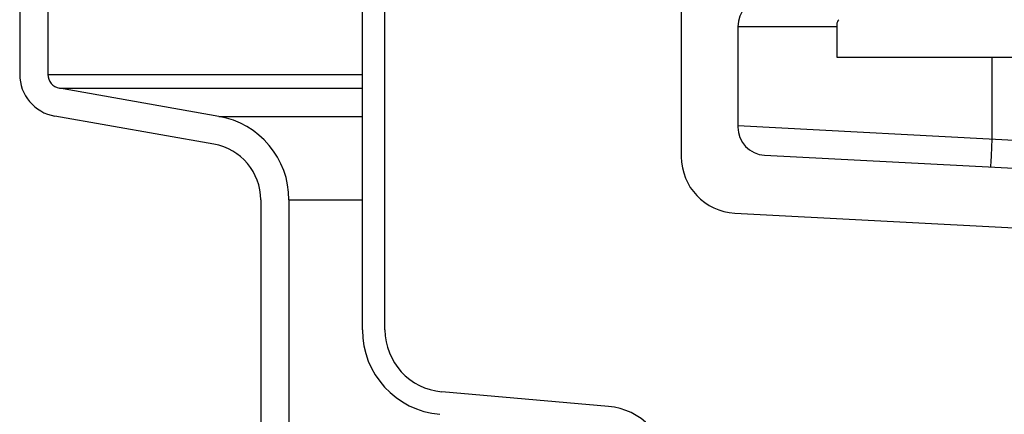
# Model space of a CAD drawing. Extents: x 1529 to 4201, y -422 to 622.
# Tile 203 of 256: x 2142.18 to 2146.53, y 112.43 to 114.17. Entities that reach past the tile are written whole.
import ezdxf

# ---------------------------------------------------------------- set-up
doc = ezdxf.new("R2010")
doc.units = 0
doc.header["$MEASUREMENT"] = 0
doc.layers.add('SPILL-BUCKET', color=1, linetype='CONTINUOUS')

msp = doc.modelspace()

# ---------------------------------------------------------------- linework, layer by layer
at = {"layer": 'SPILL-BUCKET', "color": 1, "linetype": 'Continuous'}
for p, q in [((2143.69861, 112.8025), (2143.69861, 127.00006)), ((2143.79854, 112.8025), (2143.79854, 127.00006)), ((2142.18464, 115.11648), (2142.18464, 113.93195)), ((2142.30956, 115.11648), (2142.30956, 113.93195)), ((2145.10764, 114.45596), (2145.10764, 113.56792)), ((2143.06478, 113.74637), (2142.36117, 113.87044)), ((2143.04309, 113.62336), (2142.33948, 113.74742)), ((2143.24954, 113.37732), (2143.24954, 112.17349)), ((2143.37445, 113.37732), (2143.37445, 112.17349)), ((2145.3444, 113.31843), (2147.10311, 113.22626)), ((2144.78542, 112.46434), (2144.0494, 112.52873))]:
    msp.add_line(p, q, dxfattribs=at)
at = {"layer": 'SPILL-BUCKET', "color": 7, "linetype": 'Continuous'}
for p, q in [((2145.79467, 114.15165), (2145.79467, 114.00844)), ((2145.79467, 114.00844), (2147.16873, 114.00844))]:
    msp.add_line(p, q, dxfattribs=at)
at = {"layer": 'SPILL-BUCKET', "linetype": 'Continuous'}
for p, q in [((2145.79467, 114.14278), (2145.35747, 114.14278)), ((2145.35747, 114.14278), (2145.35747, 113.6992)), ((2146.4817, 113.64683), (2146.4817, 114.00843)), ((2145.35747, 113.70575), (2147.97133, 113.56876)), ((2146.47968, 113.60828), (2146.4817, 113.64683)), ((2146.47786, 113.57351), (2146.47968, 113.60828)), ((2145.47585, 113.57446), (2147.91898, 113.44642)), ((2146.47549, 113.52819), (2146.47641, 113.54591)), ((2146.47641, 113.54591), (2146.47786, 113.57351)), ((2146.47517, 113.52209), (2146.47549, 113.52819))]:
    msp.add_line(p, q, dxfattribs=at)
at = {"layer": 'SPILL-BUCKET', "color": 7}
for p, q in [((2142.30956, 113.93195), (2143.69861, 113.93195)), ((2142.36117, 113.87044), (2143.69861, 113.87044)), ((2143.06478, 113.74637), (2143.69861, 113.74637)), ((2143.37445, 113.37732), (2143.69861, 113.37732))]:
    msp.add_line(p, q, dxfattribs=at)
at = {"layer": 'SPILL-BUCKET', "linetype": 'Continuous'}
for centre, start, end in [((2145.48239, 114.14278), 94.58857, 180), ((2145.48239, 113.6992), 180, 267)]:
    msp.add_arc(centre, 0.12491, start, end, dxfattribs=at)
at = {"layer": 'SPILL-BUCKET', "color": 7, "linetype": 'Continuous'}
msp.add_arc((2145.8259, 114.15165), 0.03123, 135, 180, dxfattribs=at)
at = {"layer": 'SPILL-BUCKET', "color": 1, "linetype": 'Continuous'}
for centre, radius, start, end in [((2142.37201, 113.93195), 0.18737, 180, 260), ((2142.37201, 113.93195), 0.06246, 180, 260), ((2142.99971, 113.37732), 0.37474, 0, 80), ((2142.99971, 113.37732), 0.24983, 0, 80), ((2145.35747, 113.56792), 0.24983, 180, 267), ((2144.07335, 112.8025), 0.37474, 180, 265), ((2144.07335, 112.8025), 0.27481, 180, 265), ((2144.76038, 112.17813), 0.2873, 280, 85)]:
    msp.add_arc(centre, radius, start, end, dxfattribs=at)

doc.saveas('drawing.dxf')
